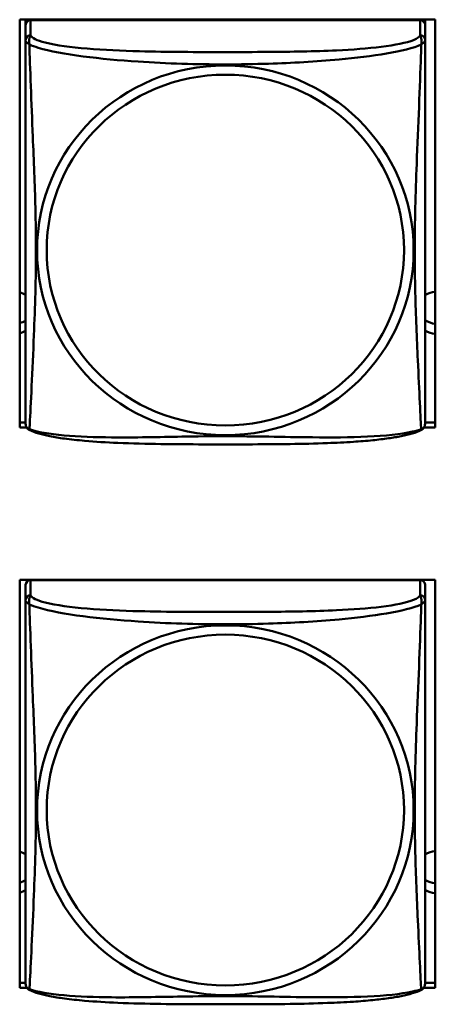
# Model space of a CAD drawing. Header units: inches. Extents: x 0.8 to 75.7, y -7.8 to 49.3.
# Tile 227 of 256: x 57.3 to 57.8, y 6.9 to 8.1. Entities that reach past the tile are written whole.
import ezdxf

# ---------------------------------------------------------------- set-up
doc = ezdxf.new("R2010")
doc.units = ezdxf.units.IN
doc.header["$MEASUREMENT"] = 0
doc.layers.add('Visible Edges(ROSSANSI)', color=7, linetype='Continuous', lineweight=50)
doc.layers.add('Visible Tangent Edges(ROSSANSI)', color=7, linetype='Continuous', lineweight=50)

msp = doc.modelspace()

# ---------------------------------------------------------------- linework, layer by layer
at = {"layer": 'Visible Edges(ROSSANSI)'}
for p, q in [((57.3118, 7.6275), (57.3118, 8.1101)), ((57.3118, 8.1101), (57.8033, 8.1101)), ((57.3188, 8.1101), (57.3188, 8.1094)), ((57.3188, 8.1037), (57.3188, 8.1094)), ((57.3188, 8.1094), (57.3246, 8.1094)), ((57.7853, 8.1094), (57.3247, 8.1094)), ((57.7854, 8.1094), (57.7912, 8.1094)), ((57.7912, 8.1101), (57.7912, 8.1094)), ((57.7912, 8.1094), (57.7912, 8.1036)), ((57.8033, 8.1101), (57.8033, 7.6275)), ((57.3188, 8.1036), (57.3188, 8.086)), ((57.7912, 8.086), (57.7912, 8.1036)), ((57.3118, 7.6336), (57.3188, 7.6336)), ((57.7912, 7.6336), (57.8033, 7.6336)), ((57.3201, 7.6275), (57.3118, 7.6275)), ((57.8033, 7.6275), (57.7898, 7.6275)), ((57.3118, 6.9648), (57.3118, 7.4474)), ((57.3118, 7.4474), (57.8033, 7.4474)), ((57.7853, 7.4472), (57.3247, 7.4472)), ((57.8033, 7.4474), (57.8033, 6.9648)), ((57.3188, 7.4414), (57.3188, 7.4237)), ((57.7912, 7.4237), (57.7912, 7.4414)), ((57.3118, 6.9709), (57.3188, 6.9709)), ((57.3204, 6.9648), (57.3118, 6.9648)), ((57.8033, 6.9648), (57.7895, 6.9648)), ((57.7912, 6.9709), (57.8033, 6.9709))]:
    msp.add_line(p, q, dxfattribs=at)
for centre, start, end in [((57.3325, 7.633), 180, 189.1496), ((57.7774, 7.633), 350.8504, 360), ((57.3325, 6.9707), 180, 189.1496), ((57.7774, 6.9707), 350.8504, 360)]:
    msp.add_arc(centre, 0.0138, start, end, dxfattribs=at)
for centre, major_axis, start_param, end_param in [((57.3247, 8.1036), (-0.00591, 0), 4.712389, 6.283185), ((57.7853, 8.1036), (0.00591, 0), 0, 1.570796), ((57.3053, 7.7634), (0.0255, 0), 1.012755, 1.311565), ((57.8053, 7.7634), (0.0255, 0), 1.648023, 2.154575), ((57.3053, 7.7754), (0.0255, 0), 4.971621, 5.27043), ((57.8053, 7.7754), (0.0255, 0), 4.12861, 4.635163), ((57.3053, 7.7634), (-0.0255, 0), 1.830028, 2.128837), ((57.8053, 7.7634), (-0.0255, 0), 0.987017, 1.49357), ((57.3247, 7.4414), (-0.00591, 0), 4.712389, 6.283185), ((57.4803, 7.4355), (0.014, 0), 2.100393, 2.127689), ((57.4803, 7.4355), (0.014, 0), 1.013904, 1.041199), ((57.6303, 7.4355), (0.014, 0), 2.100393, 2.127689), ((57.6303, 7.4355), (0.014, 0), 1.013904, 1.041199), ((57.7853, 7.4414), (0.00591, 0), 0, 1.570796), ((57.3053, 7.1017), (0.0255, 0), 1.012755, 1.311565), ((57.8053, 7.1017), (0.0255, 0), 1.648023, 2.154575), ((57.8053, 7.1137), (0.0255, 0), 4.12861, 4.635163), ((57.3053, 7.1137), (0.0255, 0), 4.971621, 5.27043), ((57.3053, 7.1017), (-0.0255, 0), 1.830028, 2.128837), ((57.8053, 7.1017), (-0.0255, 0), 0.987017, 1.49357)]:
    msp.add_ellipse(centre, major_axis=major_axis, ratio=0.981793, start_param=start_param, end_param=end_param, dxfattribs=at)
for points, knots in [([(57.3188, 8.086), (57.3188, 8.0834), (57.3188, 8.0788), (57.3188, 8.0727), (57.3188, 8.0614), (57.3188, 8.045), (57.3188, 8.0272), (57.3188, 8.0093), (57.3188, 7.9901), (57.3188, 7.971), (57.3188, 7.9438), (57.3188, 7.9166), (57.3188, 7.8899), (57.3188, 7.8731), (57.3188, 7.8565), (57.3188, 7.8399), (57.3188, 7.8067), (57.3188, 7.7735), (57.3188, 7.7412), (57.3188, 7.7011), (57.3188, 7.6607), (57.3188, 7.642), (57.3188, 7.6363), (57.3188, 7.633), (57.3188, 7.633)], [0.325731, 0.325731, 0.325731, 0.325731, 0.404774, 0.404774, 0.404774, 0.550532, 0.550532, 0.550532, 0.69629, 0.69629, 0.69629, 0.902598, 0.902598, 0.902598, 1.03154, 1.03154, 1.03154, 1.289425, 1.289425, 1.289425, 1.610774, 1.610774, 1.610774, 1.710218, 1.710218, 1.710218, 1.710218]), ([(57.7912, 7.633), (57.7912, 7.633), (57.7912, 7.6339), (57.7912, 7.6355), (57.7912, 7.6402), (57.7912, 7.6511), (57.7912, 7.665), (57.7912, 7.6788), (57.7912, 7.6954), (57.7912, 7.7128), (57.7912, 7.7374), (57.7912, 7.7638), (57.7912, 7.7902), (57.7912, 7.8067), (57.7912, 7.8233), (57.7912, 7.8399), (57.7912, 7.8731), (57.7912, 7.9064), (57.7912, 7.9404), (57.7912, 7.9827), (57.7912, 8.0285), (57.7912, 8.0601), (57.7912, 8.0725), (57.7912, 8.0819), (57.7912, 8.086)], [0.352862, 0.352862, 0.352862, 0.352862, 0.404774, 0.404774, 0.404774, 0.550532, 0.550532, 0.550532, 0.69629, 0.69629, 0.69629, 0.902598, 0.902598, 0.902598, 1.03154, 1.03154, 1.03154, 1.289425, 1.289425, 1.289425, 1.610774, 1.610774, 1.610774, 1.73735, 1.73735, 1.73735, 1.73735]), ([(57.323, 7.6249), (57.3224, 7.6252), (57.3219, 7.6256), (57.321, 7.6264), (57.3206, 7.6268), (57.32, 7.6277), (57.3198, 7.6282), (57.3194, 7.629), (57.3193, 7.6294), (57.3191, 7.6301), (57.319, 7.6305), (57.3189, 7.6308)], [0.02273771, 0.02273771, 0.02273771, 0.02273771, 0.02954865, 0.02954865, 0.03635958, 0.03635958, 0.04317052, 0.04317052, 0.04998146, 0.04998146, 0.0567924, 0.0567924, 0.0567924, 0.0567924]), ([(57.787, 7.6249), (57.7876, 7.6252), (57.7881, 7.6256), (57.789, 7.6264), (57.7894, 7.6268), (57.79, 7.6277), (57.7902, 7.6282), (57.7906, 7.629), (57.7907, 7.6294), (57.7909, 7.6301), (57.791, 7.6305), (57.791, 7.6308)], [0.02273771, 0.02273771, 0.02273771, 0.02273771, 0.02954865, 0.02954865, 0.03635958, 0.03635958, 0.04317052, 0.04317052, 0.04998146, 0.04998146, 0.0567924, 0.0567924, 0.0567924, 0.0567924]), ([(57.787, 7.6249), (57.7837, 7.6231), (57.7801, 7.6218), (57.7721, 7.6194), (57.7677, 7.6184), (57.7582, 7.6165), (57.7532, 7.6156), (57.742, 7.6141), (57.7358, 7.6133), (57.7219, 7.6119), (57.7142, 7.6113), (57.6964, 7.6101), (57.6861, 7.6096), (57.6612, 7.6087), (57.6465, 7.6083), (57.6148, 7.6079), (57.5978, 7.6078), (57.5638, 7.6077), (57.5468, 7.6077), (57.5128, 7.6078), (57.4958, 7.6079), (57.4618, 7.6084), (57.4446, 7.6088), (57.4144, 7.6101), (57.4013, 7.6108), (57.3803, 7.6127), (57.3722, 7.6135), (57.3586, 7.6154), (57.3529, 7.6163), (57.3428, 7.6183), (57.3384, 7.6193), (57.3302, 7.6217), (57.3265, 7.623), (57.323, 7.6249)], [-1.678204, -1.678204, -1.678204, -1.678204, -1.629815, -1.629815, -1.580861, -1.580861, -1.532583, -1.532583, -1.479316, -1.479316, -1.416961, -1.416961, -1.337799, -1.337799, -1.226353, -1.226353, -1.09702, -1.09702, -0.967687, -0.967687, -0.838354, -0.838354, -0.709022, -0.709022, -0.60577, -0.60577, -0.53827, -0.53827, -0.483941, -0.483941, -0.435529, -0.435529, -0.384876, -0.384876, -0.384876, -0.384876]), ([(57.3188, 7.4237), (57.3188, 7.4211), (57.3188, 7.4165), (57.3188, 7.4104), (57.3188, 7.3991), (57.3188, 7.3827), (57.3188, 7.3649), (57.3188, 7.347), (57.3188, 7.3278), (57.3188, 7.3087), (57.3188, 7.2816), (57.3188, 7.2544), (57.3188, 7.2276), (57.3188, 7.2109), (57.3188, 7.1942), (57.3188, 7.1776), (57.3188, 7.1444), (57.3188, 7.1112), (57.3188, 7.079), (57.3188, 7.0388), (57.3188, 6.9984), (57.3188, 6.9798), (57.3188, 6.974), (57.3188, 6.9708), (57.3188, 6.9707)], [0.325731, 0.325731, 0.325731, 0.325731, 0.404774, 0.404774, 0.404774, 0.550532, 0.550532, 0.550532, 0.69629, 0.69629, 0.69629, 0.902598, 0.902598, 0.902598, 1.03154, 1.03154, 1.03154, 1.289425, 1.289425, 1.289425, 1.610774, 1.610774, 1.610774, 1.710218, 1.710218, 1.710218, 1.710218]), ([(57.7912, 6.9707), (57.7912, 6.9707), (57.7912, 6.9716), (57.7912, 6.9733), (57.7912, 6.978), (57.7912, 6.9889), (57.7912, 7.0027), (57.7912, 7.0166), (57.7912, 7.0331), (57.7912, 7.0505), (57.7912, 7.0752), (57.7912, 7.1015), (57.7912, 7.1279), (57.7912, 7.1444), (57.7912, 7.161), (57.7912, 7.1776), (57.7912, 7.2108), (57.7912, 7.2441), (57.7912, 7.2781), (57.7912, 7.3204), (57.7912, 7.3662), (57.7912, 7.3978), (57.7912, 7.4102), (57.7912, 7.4196), (57.7912, 7.4237)], [0.352862, 0.352862, 0.352862, 0.352862, 0.404774, 0.404774, 0.404774, 0.550532, 0.550532, 0.550532, 0.69629, 0.69629, 0.69629, 0.902598, 0.902598, 0.902598, 1.03154, 1.03154, 1.03154, 1.289425, 1.289425, 1.289425, 1.610774, 1.610774, 1.610774, 1.73735, 1.73735, 1.73735, 1.73735]), ([(57.323, 6.9626), (57.3224, 6.9629), (57.3219, 6.9633), (57.321, 6.9641), (57.3206, 6.9646), (57.32, 6.9655), (57.3198, 6.9659), (57.3194, 6.9667), (57.3193, 6.9671), (57.3191, 6.9679), (57.319, 6.9682), (57.3189, 6.9685)], [0.02273771, 0.02273771, 0.02273771, 0.02273771, 0.02954865, 0.02954865, 0.03635958, 0.03635958, 0.04317052, 0.04317052, 0.04998146, 0.04998146, 0.0567924, 0.0567924, 0.0567924, 0.0567924]), ([(57.787, 6.9626), (57.7876, 6.9629), (57.7881, 6.9633), (57.789, 6.9641), (57.7894, 6.9646), (57.79, 6.9655), (57.7902, 6.9659), (57.7906, 6.9667), (57.7907, 6.9671), (57.7909, 6.9679), (57.791, 6.9682), (57.791, 6.9685)], [0.02273771, 0.02273771, 0.02273771, 0.02273771, 0.02954865, 0.02954865, 0.03635958, 0.03635958, 0.04317052, 0.04317052, 0.04998146, 0.04998146, 0.0567924, 0.0567924, 0.0567924, 0.0567924]), ([(57.787, 6.9626), (57.7837, 6.9609), (57.7801, 6.9596), (57.7721, 6.9572), (57.7677, 6.9561), (57.7582, 6.9542), (57.7532, 6.9534), (57.742, 6.9518), (57.7358, 6.9511), (57.7219, 6.9497), (57.7142, 6.949), (57.6964, 6.9479), (57.6861, 6.9474), (57.6612, 6.9464), (57.6465, 6.9461), (57.6148, 6.9456), (57.5978, 6.9455), (57.5638, 6.9454), (57.5468, 6.9454), (57.5128, 6.9455), (57.4958, 6.9456), (57.4618, 6.9461), (57.4446, 6.9465), (57.4144, 6.9478), (57.4013, 6.9486), (57.3803, 6.9504), (57.3722, 6.9513), (57.3586, 6.9531), (57.3529, 6.954), (57.3428, 6.956), (57.3384, 6.957), (57.3302, 6.9594), (57.3265, 6.9608), (57.323, 6.9626)], [-1.678204, -1.678204, -1.678204, -1.678204, -1.629815, -1.629815, -1.580861, -1.580861, -1.532583, -1.532583, -1.479316, -1.479316, -1.416961, -1.416961, -1.337799, -1.337799, -1.226353, -1.226353, -1.09702, -1.09702, -0.967687, -0.967687, -0.838354, -0.838354, -0.709022, -0.709022, -0.60577, -0.60577, -0.53827, -0.53827, -0.483941, -0.483941, -0.435529, -0.435529, -0.384876, -0.384876, -0.384876, -0.384876])]:
    msp.add_open_spline(points, degree=3, knots=knots, dxfattribs=at)
at = {"layer": 'Visible Tangent Edges(ROSSANSI)'}
for p, q in [((57.3247, 8.0918), (57.3247, 8.1094)), ((57.7853, 8.1094), (57.7853, 8.0918)), ((57.3247, 7.4295), (57.3247, 7.4472)), ((57.7853, 7.4472), (57.7853, 7.4295))]:
    msp.add_line(p, q, dxfattribs=at)
for centre, major_axis, start_param, end_param in [((57.3247, 8.086), (-0.00591, 0), 4.712389, 6.283185), ((57.7853, 8.086), (0.00591, 0), 0, 1.570796), ((57.3247, 7.4237), (-0.00591, 0), 4.712389, 6.283185), ((57.7853, 7.4237), (0.00591, 0), 0, 1.570796)]:
    msp.add_ellipse(centre, major_axis=major_axis, ratio=0.981793, start_param=start_param, end_param=end_param, dxfattribs=at)
for centre, major_axis in [((57.555, 7.8373), (-0.2227, 0)), ((57.555, 7.8375), (-0.2113, 0)), ((57.555, 7.175), (-0.2227, 0)), ((57.555, 7.1752), (-0.2113, 0))]:
    msp.add_ellipse(centre, major_axis=major_axis, ratio=0.981793, dxfattribs=at)
for points, knots in [([(57.3188, 8.086), (57.3188, 8.0857), (57.3188, 8.0854), (57.3188, 8.085), (57.3189, 8.0848), (57.319, 8.0845), (57.3191, 8.0844), (57.3192, 8.0842), (57.3193, 8.0841), (57.3195, 8.0838), (57.3197, 8.0836), (57.3203, 8.0831), (57.3208, 8.0827), (57.3219, 8.0818), (57.3225, 8.0813), (57.3233, 8.0807)], [-0.0844808, -0.0844808, -0.0844808, -0.0844808, -0.06943799, -0.06943799, -0.05587828, -0.05587828, -0.04740346, -0.04740346, -0.04210669, -0.04210669, -0.03151317, -0.03151317, -0.01456352, -0.01456352, 0.00026741, 0.00026741, 0.00026741, 0.00026741]), ([(57.3233, 8.0807), (57.3231, 8.0818), (57.323, 8.0828), (57.3229, 8.0848), (57.323, 8.0857), (57.3231, 8.087), (57.3232, 8.0875), (57.3234, 8.0881), (57.3235, 8.0883), (57.3236, 8.0888), (57.3237, 8.0891), (57.324, 8.0898), (57.3241, 8.0902), (57.3245, 8.091), (57.3246, 8.0914), (57.3247, 8.0918)], [-0.00026741, -0.00026741, -0.00026741, -0.00026741, 0.01456352, 0.01456352, 0.03151317, 0.03151317, 0.04210669, 0.04210669, 0.04740346, 0.04740346, 0.05587828, 0.05587828, 0.06943799, 0.06943799, 0.0844808, 0.0844808, 0.0844808, 0.0844808]), ([(57.7853, 8.0918), (57.7847, 8.0898), (57.782, 8.0878), (57.7776, 8.086), (57.7695, 8.0827), (57.7556, 8.08), (57.7394, 8.078), (57.7233, 8.076), (57.7051, 8.0747), (57.6865, 8.0738), (57.6601, 8.0725), (57.6328, 8.0721), (57.6057, 8.072), (57.5888, 8.0718), (57.5719, 8.0718), (57.555, 8.0718), (57.5211, 8.0718), (57.4873, 8.0718), (57.4536, 8.0727), (57.4116, 8.0738), (57.3677, 8.0765), (57.3421, 8.083), (57.332, 8.0855), (57.3256, 8.0886), (57.3247, 8.0918)], [0.325731, 0.325731, 0.325731, 0.325731, 0.404774, 0.404774, 0.404774, 0.550532, 0.550532, 0.550532, 0.69629, 0.69629, 0.69629, 0.902598, 0.902598, 0.902598, 1.03154, 1.03154, 1.03154, 1.289425, 1.289425, 1.289425, 1.610774, 1.610774, 1.610774, 1.73735, 1.73735, 1.73735, 1.73735]), ([(57.7853, 8.0918), (57.7854, 8.0914), (57.7855, 8.091), (57.7858, 8.0902), (57.786, 8.0898), (57.7863, 8.0891), (57.7864, 8.0888), (57.7865, 8.0883), (57.7866, 8.0881), (57.7867, 8.0875), (57.7868, 8.087), (57.787, 8.0857), (57.7871, 8.0848), (57.787, 8.0828), (57.7869, 8.0818), (57.7867, 8.0807)], [-0.0844808, -0.0844808, -0.0844808, -0.0844808, -0.06943799, -0.06943799, -0.05587828, -0.05587828, -0.04740346, -0.04740346, -0.04210669, -0.04210669, -0.03151317, -0.03151317, -0.01456352, -0.01456352, 0.00026741, 0.00026741, 0.00026741, 0.00026741]), ([(57.7867, 8.0807), (57.7874, 8.0813), (57.7881, 8.0818), (57.7892, 8.0827), (57.7897, 8.0831), (57.7903, 8.0836), (57.7905, 8.0838), (57.7907, 8.0841), (57.7907, 8.0842), (57.7909, 8.0844), (57.791, 8.0845), (57.7911, 8.0848), (57.7911, 8.085), (57.7912, 8.0854), (57.7912, 8.0857), (57.7912, 8.086)], [-0.00026741, -0.00026741, -0.00026741, -0.00026741, 0.01456352, 0.01456352, 0.03151317, 0.03151317, 0.04210669, 0.04210669, 0.04740346, 0.04740346, 0.05587828, 0.05587828, 0.06943799, 0.06943799, 0.0844808, 0.0844808, 0.0844808, 0.0844808]), ([(57.3233, 7.6257), (57.3234, 7.6273), (57.3236, 7.6296), (57.3237, 7.6325), (57.3248, 7.6524), (57.3269, 7.6955), (57.3286, 7.737), (57.33, 7.7703), (57.331, 7.8038), (57.331, 7.8373), (57.331, 7.854), (57.3308, 7.8708), (57.3303, 7.8878), (57.3297, 7.915), (57.3285, 7.9431), (57.3273, 7.9716), (57.3265, 7.9918), (57.3257, 8.0123), (57.325, 8.0315), (57.3242, 8.0506), (57.3236, 8.0683), (57.3233, 8.0807)], [-1.657319, -1.657319, -1.657319, -1.657319, -1.610774, -1.610774, -1.610774, -1.289425, -1.289425, -1.289425, -1.03154, -1.03154, -1.03154, -0.902598, -0.902598, -0.902598, -0.69629, -0.69629, -0.69629, -0.550532, -0.550532, -0.550532, -0.405761, -0.405761, -0.405761, -0.405761]), ([(57.3233, 8.0807), (57.3261, 8.0794), (57.3296, 8.0781), (57.3336, 8.0769), (57.3613, 8.0686), (57.4083, 8.0634), (57.4518, 8.0605), (57.4867, 8.0582), (57.5209, 8.0572), (57.555, 8.0572), (57.572, 8.0572), (57.5891, 8.0575), (57.6062, 8.058), (57.6337, 8.0589), (57.6619, 8.0605), (57.6895, 8.063), (57.7091, 8.0648), (57.7284, 8.0671), (57.7457, 8.0701), (57.7629, 8.073), (57.7778, 8.0767), (57.7867, 8.0807)], [-1.657319, -1.657319, -1.657319, -1.657319, -1.610774, -1.610774, -1.610774, -1.289425, -1.289425, -1.289425, -1.03154, -1.03154, -1.03154, -0.902598, -0.902598, -0.902598, -0.69629, -0.69629, -0.69629, -0.550532, -0.550532, -0.550532, -0.405761, -0.405761, -0.405761, -0.405761]), ([(57.7867, 8.0807), (57.7866, 8.0767), (57.7864, 8.0721), (57.7863, 8.0672), (57.7852, 8.0328), (57.783, 7.9836), (57.7813, 7.9396), (57.78, 7.9044), (57.779, 7.8707), (57.779, 7.8373), (57.779, 7.8206), (57.7792, 7.8039), (57.7796, 7.7871), (57.7803, 7.7603), (57.7815, 7.7332), (57.7826, 7.7074), (57.7835, 7.6892), (57.7843, 7.6717), (57.785, 7.657), (57.7857, 7.6424), (57.7863, 7.6307), (57.7867, 7.6257)], [-1.657319, -1.657319, -1.657319, -1.657319, -1.610774, -1.610774, -1.610774, -1.289425, -1.289425, -1.289425, -1.03154, -1.03154, -1.03154, -0.902598, -0.902598, -0.902598, -0.69629, -0.69629, -0.69629, -0.550532, -0.550532, -0.550532, -0.405761, -0.405761, -0.405761, -0.405761]), ([(57.3233, 7.6257), (57.3225, 7.6259), (57.3219, 7.6262), (57.3208, 7.627), (57.3203, 7.6275), (57.3197, 7.6284), (57.3195, 7.6288), (57.3193, 7.6294), (57.3192, 7.6295), (57.3191, 7.6301), (57.319, 7.6304), (57.319, 7.6307), (57.3189, 7.6308), (57.3189, 7.6308)], [-0.00026741, -0.00026741, -0.00026741, -0.00026741, 0.01456352, 0.01456352, 0.03151317, 0.03151317, 0.04210669, 0.04210669, 0.04740346, 0.04740346, 0.05587828, 0.05587828, 0.0567924, 0.0567924, 0.0567924, 0.0567924]), ([(57.791, 7.6308), (57.791, 7.6308), (57.791, 7.6307), (57.791, 7.6304), (57.7909, 7.6301), (57.7907, 7.6295), (57.7907, 7.6294), (57.7905, 7.6288), (57.7903, 7.6284), (57.7897, 7.6275), (57.7892, 7.627), (57.7881, 7.6262), (57.7874, 7.6259), (57.7867, 7.6257)], [-0.0567924, -0.0567924, -0.0567924, -0.0567924, -0.05587828, -0.05587828, -0.04740346, -0.04740346, -0.04210669, -0.04210669, -0.03151317, -0.03151317, -0.01456352, -0.01456352, 0.00026741, 0.00026741, 0.00026741, 0.00026741]), ([(57.323, 7.6249), (57.3229, 7.6249), (57.3229, 7.6249), (57.323, 7.6251), (57.3231, 7.6254), (57.3233, 7.6257)], [-0.02273771, -0.02273771, -0.02273771, -0.02273771, -0.01456352, -0.01456352, 0.00026741, 0.00026741, 0.00026741, 0.00026741]), ([(57.7867, 7.6257), (57.7838, 7.6247), (57.7803, 7.6237), (57.7763, 7.6228), (57.7487, 7.6166), (57.7017, 7.6156), (57.6582, 7.6161), (57.6233, 7.6164), (57.5891, 7.6174), (57.555, 7.6174), (57.5379, 7.6174), (57.5209, 7.6172), (57.5037, 7.6169), (57.4762, 7.6164), (57.4481, 7.6158), (57.4204, 7.616), (57.4009, 7.6162), (57.3815, 7.6168), (57.3642, 7.6184), (57.3471, 7.6199), (57.3321, 7.6224), (57.3233, 7.6257)], [-1.657319, -1.657319, -1.657319, -1.657319, -1.610774, -1.610774, -1.610774, -1.289425, -1.289425, -1.289425, -1.03154, -1.03154, -1.03154, -0.902598, -0.902598, -0.902598, -0.69629, -0.69629, -0.69629, -0.550532, -0.550532, -0.550532, -0.405761, -0.405761, -0.405761, -0.405761]), ([(57.7867, 7.6257), (57.7869, 7.6254), (57.787, 7.6251), (57.787, 7.6249), (57.787, 7.6249), (57.787, 7.6249)], [-0.00026741, -0.00026741, -0.00026741, -0.00026741, 0.01456352, 0.01456352, 0.02273771, 0.02273771, 0.02273771, 0.02273771]), ([(57.3188, 7.4237), (57.3188, 7.4234), (57.3188, 7.4231), (57.3188, 7.4227), (57.3189, 7.4225), (57.319, 7.4222), (57.3191, 7.4221), (57.3192, 7.4219), (57.3193, 7.4218), (57.3195, 7.4216), (57.3197, 7.4214), (57.3203, 7.4208), (57.3208, 7.4204), (57.3219, 7.4195), (57.3225, 7.419), (57.3233, 7.4184)], [-0.0844808, -0.0844808, -0.0844808, -0.0844808, -0.06943799, -0.06943799, -0.05587828, -0.05587828, -0.04740346, -0.04740346, -0.04210669, -0.04210669, -0.03151317, -0.03151317, -0.01456352, -0.01456352, 0.00026741, 0.00026741, 0.00026741, 0.00026741]), ([(57.3233, 7.4184), (57.3231, 7.4195), (57.323, 7.4206), (57.3229, 7.4225), (57.323, 7.4235), (57.3231, 7.4248), (57.3232, 7.4252), (57.3234, 7.4259), (57.3235, 7.4261), (57.3236, 7.4266), (57.3237, 7.4268), (57.324, 7.4276), (57.3241, 7.4279), (57.3245, 7.4287), (57.3246, 7.4291), (57.3247, 7.4295)], [-0.00026741, -0.00026741, -0.00026741, -0.00026741, 0.01456352, 0.01456352, 0.03151317, 0.03151317, 0.04210669, 0.04210669, 0.04740346, 0.04740346, 0.05587828, 0.05587828, 0.06943799, 0.06943799, 0.0844808, 0.0844808, 0.0844808, 0.0844808]), ([(57.7853, 7.4295), (57.7847, 7.4275), (57.782, 7.4255), (57.7776, 7.4238), (57.7695, 7.4205), (57.7556, 7.4177), (57.7394, 7.4157), (57.7233, 7.4137), (57.7051, 7.4124), (57.6865, 7.4115), (57.6601, 7.4103), (57.6328, 7.4099), (57.6057, 7.4097), (57.5888, 7.4096), (57.5719, 7.4095), (57.555, 7.4095), (57.5211, 7.4095), (57.4873, 7.4096), (57.4536, 7.4104), (57.4116, 7.4115), (57.3677, 7.4142), (57.3421, 7.4207), (57.332, 7.4232), (57.3256, 7.4263), (57.3247, 7.4295)], [0.325731, 0.325731, 0.325731, 0.325731, 0.404774, 0.404774, 0.404774, 0.550532, 0.550532, 0.550532, 0.69629, 0.69629, 0.69629, 0.902598, 0.902598, 0.902598, 1.03154, 1.03154, 1.03154, 1.289425, 1.289425, 1.289425, 1.610774, 1.610774, 1.610774, 1.73735, 1.73735, 1.73735, 1.73735]), ([(57.7853, 7.4295), (57.7854, 7.4291), (57.7855, 7.4287), (57.7858, 7.4279), (57.786, 7.4276), (57.7863, 7.4268), (57.7864, 7.4266), (57.7865, 7.4261), (57.7866, 7.4259), (57.7867, 7.4252), (57.7868, 7.4248), (57.787, 7.4235), (57.7871, 7.4225), (57.787, 7.4206), (57.7869, 7.4195), (57.7867, 7.4184)], [-0.0844808, -0.0844808, -0.0844808, -0.0844808, -0.06943799, -0.06943799, -0.05587828, -0.05587828, -0.04740346, -0.04740346, -0.04210669, -0.04210669, -0.03151317, -0.03151317, -0.01456352, -0.01456352, 0.00026741, 0.00026741, 0.00026741, 0.00026741]), ([(57.7867, 7.4184), (57.7874, 7.419), (57.7881, 7.4195), (57.7892, 7.4204), (57.7897, 7.4208), (57.7903, 7.4214), (57.7905, 7.4216), (57.7907, 7.4218), (57.7907, 7.4219), (57.7909, 7.4221), (57.791, 7.4222), (57.7911, 7.4225), (57.7911, 7.4227), (57.7912, 7.4231), (57.7912, 7.4234), (57.7912, 7.4237)], [-0.00026741, -0.00026741, -0.00026741, -0.00026741, 0.01456352, 0.01456352, 0.03151317, 0.03151317, 0.04210669, 0.04210669, 0.04740346, 0.04740346, 0.05587828, 0.05587828, 0.06943799, 0.06943799, 0.0844808, 0.0844808, 0.0844808, 0.0844808]), ([(57.3233, 6.9635), (57.3234, 6.9651), (57.3236, 6.9674), (57.3237, 6.9702), (57.3248, 6.9901), (57.3269, 7.0332), (57.3286, 7.0747), (57.33, 7.108), (57.331, 7.1416), (57.331, 7.175), (57.331, 7.1917), (57.3308, 7.2085), (57.3303, 7.2255), (57.3297, 7.2527), (57.3285, 7.2808), (57.3273, 7.3093), (57.3265, 7.3295), (57.3257, 7.35), (57.325, 7.3692), (57.3242, 7.3883), (57.3236, 7.4061), (57.3233, 7.4184)], [-1.657319, -1.657319, -1.657319, -1.657319, -1.610774, -1.610774, -1.610774, -1.289425, -1.289425, -1.289425, -1.03154, -1.03154, -1.03154, -0.902598, -0.902598, -0.902598, -0.69629, -0.69629, -0.69629, -0.550532, -0.550532, -0.550532, -0.405761, -0.405761, -0.405761, -0.405761]), ([(57.3233, 7.4184), (57.3261, 7.4171), (57.3296, 7.4158), (57.3336, 7.4146), (57.3613, 7.4063), (57.4083, 7.4012), (57.4518, 7.3983), (57.4867, 7.3959), (57.5209, 7.3949), (57.555, 7.3949), (57.572, 7.3949), (57.5891, 7.3952), (57.6062, 7.3957), (57.6337, 7.3966), (57.6619, 7.3982), (57.6895, 7.4007), (57.7091, 7.4025), (57.7284, 7.4049), (57.7457, 7.4078), (57.7629, 7.4108), (57.7778, 7.4144), (57.7867, 7.4184)], [-1.657319, -1.657319, -1.657319, -1.657319, -1.610774, -1.610774, -1.610774, -1.289425, -1.289425, -1.289425, -1.03154, -1.03154, -1.03154, -0.902598, -0.902598, -0.902598, -0.69629, -0.69629, -0.69629, -0.550532, -0.550532, -0.550532, -0.405761, -0.405761, -0.405761, -0.405761]), ([(57.7867, 7.4184), (57.7866, 7.4144), (57.7864, 7.4099), (57.7863, 7.4049), (57.7852, 7.3705), (57.783, 7.3213), (57.7813, 7.2774), (57.78, 7.2421), (57.779, 7.2085), (57.779, 7.175), (57.779, 7.1583), (57.7792, 7.1416), (57.7796, 7.1249), (57.7803, 7.0981), (57.7815, 7.0709), (57.7826, 7.0451), (57.7835, 7.0269), (57.7843, 7.0094), (57.785, 6.9947), (57.7857, 6.9801), (57.7863, 6.9685), (57.7867, 6.9635)], [-1.657319, -1.657319, -1.657319, -1.657319, -1.610774, -1.610774, -1.610774, -1.289425, -1.289425, -1.289425, -1.03154, -1.03154, -1.03154, -0.902598, -0.902598, -0.902598, -0.69629, -0.69629, -0.69629, -0.550532, -0.550532, -0.550532, -0.405761, -0.405761, -0.405761, -0.405761]), ([(57.3233, 6.9635), (57.3225, 6.9637), (57.3219, 6.9639), (57.3208, 6.9647), (57.3203, 6.9652), (57.3197, 6.9661), (57.3195, 6.9665), (57.3193, 6.9671), (57.3192, 6.9673), (57.3191, 6.9678), (57.319, 6.9681), (57.319, 6.9685), (57.3189, 6.9685), (57.3189, 6.9685)], [-0.00026741, -0.00026741, -0.00026741, -0.00026741, 0.01456352, 0.01456352, 0.03151317, 0.03151317, 0.04210669, 0.04210669, 0.04740346, 0.04740346, 0.05587828, 0.05587828, 0.0567924, 0.0567924, 0.0567924, 0.0567924]), ([(57.791, 6.9685), (57.791, 6.9685), (57.791, 6.9685), (57.791, 6.9681), (57.7909, 6.9678), (57.7907, 6.9673), (57.7907, 6.9671), (57.7905, 6.9665), (57.7903, 6.9661), (57.7897, 6.9652), (57.7892, 6.9647), (57.7881, 6.9639), (57.7874, 6.9637), (57.7867, 6.9635)], [-0.0567924, -0.0567924, -0.0567924, -0.0567924, -0.05587828, -0.05587828, -0.04740346, -0.04740346, -0.04210669, -0.04210669, -0.03151317, -0.03151317, -0.01456352, -0.01456352, 0.00026741, 0.00026741, 0.00026741, 0.00026741]), ([(57.323, 6.9626), (57.3229, 6.9626), (57.3229, 6.9627), (57.323, 6.9629), (57.3231, 6.9631), (57.3233, 6.9635)], [-0.02273771, -0.02273771, -0.02273771, -0.02273771, -0.01456352, -0.01456352, 0.00026741, 0.00026741, 0.00026741, 0.00026741]), ([(57.7867, 6.9635), (57.7838, 6.9624), (57.7803, 6.9614), (57.7763, 6.9605), (57.7487, 6.9543), (57.7017, 6.9534), (57.6582, 6.9538), (57.6233, 6.9542), (57.5891, 6.9551), (57.555, 6.9551), (57.5379, 6.9551), (57.5209, 6.9549), (57.5037, 6.9546), (57.4762, 6.9542), (57.4481, 6.9535), (57.4204, 6.9537), (57.4009, 6.9539), (57.3815, 6.9546), (57.3642, 6.9561), (57.3471, 6.9577), (57.3321, 6.9601), (57.3233, 6.9635)], [-1.657319, -1.657319, -1.657319, -1.657319, -1.610774, -1.610774, -1.610774, -1.289425, -1.289425, -1.289425, -1.03154, -1.03154, -1.03154, -0.902598, -0.902598, -0.902598, -0.69629, -0.69629, -0.69629, -0.550532, -0.550532, -0.550532, -0.405761, -0.405761, -0.405761, -0.405761]), ([(57.7867, 6.9635), (57.7869, 6.9631), (57.787, 6.9629), (57.787, 6.9627), (57.787, 6.9626), (57.787, 6.9626)], [-0.00026741, -0.00026741, -0.00026741, -0.00026741, 0.01456352, 0.01456352, 0.02273771, 0.02273771, 0.02273771, 0.02273771])]:
    msp.add_open_spline(points, degree=3, knots=knots, dxfattribs=at)

doc.saveas('drawing.dxf')
